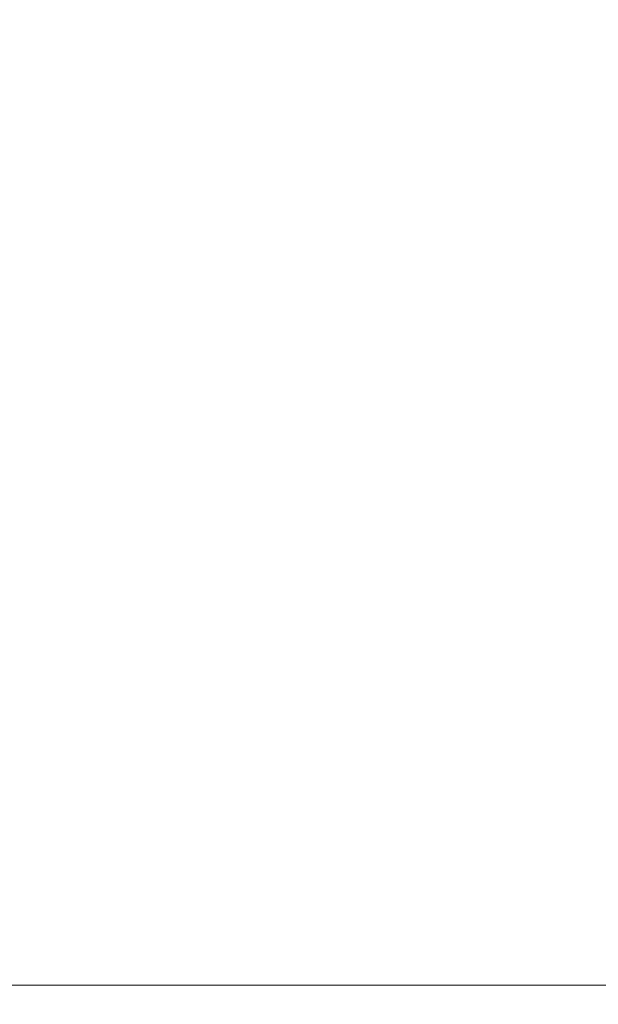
# Model space of a CAD drawing. Header units: millimetres. Extents: x -900 to 900, y -180 to 180.
# Tile 143 of 148: x 696.39 to 703.34, y 3.77 to 15.6. Entities that reach past the tile are written whole.
import ezdxf

# ---------------------------------------------------------------- set-up
doc = ezdxf.new("R2010")
doc.units = ezdxf.units.MM
doc.header["$LTSCALE"] = 25.4
doc.layers.add('None', color=7, linetype='Continuous', lineweight=9)
doc.layers.add('Tafelblad', color=7, linetype='Continuous', lineweight=9)

msp = doc.modelspace()

# ---------------------------------------------------------------- linework, layer by layer
at = {"layer": 'None', "color": 7, "linetype": 'Continuous', "lineweight": 9}
for points, invisible_edges in [([(694.426, 12, 290.681), (697.962, 12, 289.734), (697.724, 11.939, 289.081), (694.305, 11.939, 289.997)], 15), ([(697.962, 12, 250.266), (694.426, 12, 249.319), (694.305, 11.939, 250.003), (697.724, 11.939, 250.919)], 15), ([(694.547, 11.939, 291.365), (698.199, 11.939, 290.386), (697.962, 12, 289.734), (694.426, 12, 290.681)], 15), ([(698.199, 11.939, 249.614), (694.547, 11.939, 248.635), (694.426, 12, 249.319), (697.962, 12, 250.266)], 15), ([(697.962, 12, 289.734), (701.279, 12, 288.187), (700.932, 11.939, 287.585), (697.724, 11.939, 289.081)], 15), ([(701.279, 12, 251.813), (697.962, 12, 250.266), (697.724, 11.939, 250.919), (700.932, 11.939, 252.415)], 15), ([(698.199, 11.939, 290.386), (701.627, 11.939, 288.788), (701.279, 12, 288.187), (697.962, 12, 289.734)], 15), ([(701.627, 11.939, 251.212), (698.199, 11.939, 249.614), (697.962, 12, 250.266), (701.279, 12, 251.813)], 15), ([(701.279, 12, 288.187), (704.278, 12, 286.087), (703.831, 11.939, 285.555), (700.932, 11.939, 287.585)], 15), ([(704.278, 12, 253.913), (701.279, 12, 251.813), (700.932, 11.939, 252.415), (703.831, 11.939, 254.445)], 15), ([(701.627, 11.939, 288.788), (704.724, 11.939, 286.619), (704.278, 12, 286.087), (701.279, 12, 288.187)], 15), ([(704.724, 11.939, 253.381), (701.627, 11.939, 251.212), (701.279, 12, 251.813), (704.278, 12, 253.913)], 15), ([(694.305, 11.939, 289.997), (697.724, 11.939, 289.081), (697.494, 11.759, 288.448), (694.188, 11.759, 289.334)], 15), ([(697.724, 11.939, 250.919), (694.305, 11.939, 250.003), (694.188, 11.759, 250.666), (697.494, 11.759, 251.552)], 15), ([(694.664, 11.759, 292.028), (698.43, 11.759, 291.019), (698.199, 11.939, 290.386), (694.547, 11.939, 291.365)], 15), ([(698.43, 11.759, 248.981), (694.664, 11.759, 247.972), (694.547, 11.939, 248.635), (698.199, 11.939, 249.614)], 15), ([(697.724, 11.939, 289.081), (700.932, 11.939, 287.585), (700.595, 11.759, 287.002), (697.494, 11.759, 288.448)], 15), ([(700.932, 11.939, 252.415), (697.724, 11.939, 250.919), (697.494, 11.759, 251.552), (700.595, 11.759, 252.998)], 15), ([(698.43, 11.759, 291.019), (701.963, 11.759, 289.371), (701.627, 11.939, 288.788), (698.199, 11.939, 290.386)], 15), ([(701.963, 11.759, 250.629), (698.43, 11.759, 248.981), (698.199, 11.939, 249.614), (701.627, 11.939, 251.212)], 15), ([(700.932, 11.939, 287.585), (703.831, 11.939, 285.555), (703.399, 11.759, 285.039), (700.595, 11.759, 287.002)], 15), ([(703.831, 11.939, 254.445), (700.932, 11.939, 252.415), (700.595, 11.759, 252.998), (703.399, 11.759, 254.961)], 15), ([(701.963, 11.759, 289.371), (705.157, 11.759, 287.135), (704.724, 11.939, 286.619), (701.627, 11.939, 288.788)], 15), ([(705.157, 11.759, 252.865), (701.963, 11.759, 250.629), (701.627, 11.939, 251.212), (704.724, 11.939, 253.381)], 15), ([(694.188, 11.759, 289.334), (697.494, 11.759, 288.448), (697.278, 11.464, 287.854), (694.079, 11.464, 288.711)], 15), ([(697.494, 11.759, 251.552), (694.188, 11.759, 250.666), (694.079, 11.464, 251.289), (697.278, 11.464, 252.146)], 15), ([(694.773, 11.464, 292.651), (698.646, 11.464, 291.613), (698.43, 11.759, 291.019), (694.664, 11.759, 292.028)], 15), ([(698.646, 11.464, 248.387), (694.773, 11.464, 247.349), (694.664, 11.759, 247.972), (698.43, 11.759, 248.981)], 15), ([(697.494, 11.759, 288.448), (700.595, 11.759, 287.002), (700.279, 11.464, 286.454), (697.278, 11.464, 287.854)], 15), ([(700.595, 11.759, 252.998), (697.494, 11.759, 251.552), (697.278, 11.464, 252.146), (700.279, 11.464, 253.546)], 15), ([(698.646, 11.464, 291.613), (702.279, 11.464, 289.919), (701.963, 11.759, 289.371), (698.43, 11.759, 291.019)], 15), ([(702.279, 11.464, 250.081), (698.646, 11.464, 248.387), (698.43, 11.759, 248.981), (701.963, 11.759, 250.629)], 15), ([(700.595, 11.759, 287.002), (703.399, 11.759, 285.039), (702.992, 11.464, 284.555), (700.279, 11.464, 286.454)], 15), ([(703.399, 11.759, 254.961), (700.595, 11.759, 252.998), (700.279, 11.464, 253.546), (702.992, 11.464, 255.445)], 15), ([(702.279, 11.464, 289.919), (705.563, 11.464, 287.619), (705.157, 11.759, 287.135), (701.963, 11.759, 289.371)], 15), ([(705.563, 11.464, 252.381), (702.279, 11.464, 250.081), (701.963, 11.759, 250.629), (705.157, 11.759, 252.865)], 15), ([(703.399, 11.759, 285.039), (705.818, 11.759, 282.619), (705.334, 11.464, 282.213), (702.992, 11.464, 284.555)], 15), ([(705.818, 11.759, 257.381), (703.399, 11.759, 254.961), (702.992, 11.464, 255.445), (705.334, 11.464, 257.787)], 15), ([(694.079, 11.464, 288.711), (697.278, 11.464, 287.854), (697.082, 11.064, 287.317), (693.979, 11.064, 288.149)], 15), ([(697.278, 11.464, 252.146), (694.079, 11.464, 251.289), (693.979, 11.064, 251.851), (697.082, 11.064, 252.683)], 15), ([(694.872, 11.064, 293.213), (698.841, 11.064, 292.15), (698.646, 11.464, 291.613), (694.773, 11.464, 292.651)], 15), ([(698.841, 11.064, 247.85), (694.872, 11.064, 246.787), (694.773, 11.464, 247.349), (698.646, 11.464, 248.387)], 15), ([(697.278, 11.464, 287.854), (700.279, 11.464, 286.454), (699.994, 11.064, 285.96), (697.082, 11.064, 287.317)], 15), ([(700.279, 11.464, 253.546), (697.278, 11.464, 252.146), (697.082, 11.064, 252.683), (699.994, 11.064, 254.04)], 15), ([(698.841, 11.064, 292.15), (702.565, 11.064, 290.413), (702.279, 11.464, 289.919), (698.646, 11.464, 291.613)], 15), ([(702.565, 11.064, 249.587), (698.841, 11.064, 247.85), (698.646, 11.464, 248.387), (702.279, 11.464, 250.081)], 15), ([(700.279, 11.464, 286.454), (702.992, 11.464, 284.555), (702.625, 11.064, 284.117), (699.994, 11.064, 285.96)], 15), ([(702.992, 11.464, 255.445), (700.279, 11.464, 253.546), (699.994, 11.064, 254.04), (702.625, 11.064, 255.883)], 15), ([(702.565, 11.064, 290.413), (705.931, 11.064, 288.057), (705.563, 11.464, 287.619), (702.279, 11.464, 289.919)], 15), ([(705.931, 11.064, 251.943), (702.565, 11.064, 249.587), (702.279, 11.464, 250.081), (705.563, 11.464, 252.381)], 15), ([(702.992, 11.464, 284.555), (705.334, 11.464, 282.213), (704.897, 11.064, 281.846), (702.625, 11.064, 284.117)], 15), ([(705.334, 11.464, 257.787), (702.992, 11.464, 255.445), (702.625, 11.064, 255.883), (704.897, 11.064, 258.154)], 15), ([(693.979, 11.064, 288.149), (697.082, 11.064, 287.317), (696.914, 10.571, 286.854), (693.894, 10.571, 287.663)], 15), ([(697.082, 11.064, 252.683), (693.979, 11.064, 251.851), (693.894, 10.571, 252.337), (696.914, 10.571, 253.146)], 15), ([(694.958, 10.571, 293.699), (699.01, 10.571, 292.613), (698.841, 11.064, 292.15), (694.872, 11.064, 293.213)], 15), ([(699.01, 10.571, 247.387), (694.958, 10.571, 246.301), (694.872, 11.064, 246.787), (698.841, 11.064, 247.85)], 15), ([(697.082, 11.064, 287.317), (699.994, 11.064, 285.96), (699.747, 10.571, 285.533), (696.914, 10.571, 286.854)], 15), ([(699.994, 11.064, 254.04), (697.082, 11.064, 252.683), (696.914, 10.571, 253.146), (699.747, 10.571, 254.467)], 15), ([(699.01, 10.571, 292.613), (702.811, 10.571, 290.84), (702.565, 11.064, 290.413), (698.841, 11.064, 292.15)], 15), ([(702.811, 10.571, 249.16), (699.01, 10.571, 247.387), (698.841, 11.064, 247.85), (702.565, 11.064, 249.587)], 15), ([(699.994, 11.064, 285.96), (702.625, 11.064, 284.117), (702.308, 10.571, 283.74), (699.747, 10.571, 285.533)], 15), ([(702.625, 11.064, 255.883), (699.994, 11.064, 254.04), (699.747, 10.571, 254.467), (702.308, 10.571, 256.26)], 15), ([(702.625, 11.064, 284.117), (704.897, 11.064, 281.846), (704.519, 10.571, 281.529), (702.308, 10.571, 283.74)], 15), ([(704.897, 11.064, 258.154), (702.625, 11.064, 255.883), (702.308, 10.571, 256.26), (704.519, 10.571, 258.471)], 15), ([(702.811, 10.571, 290.84), (706.248, 10.571, 288.434), (705.931, 11.064, 288.057), (702.565, 11.064, 290.413)], 15), ([(706.248, 10.571, 251.566), (702.811, 10.571, 249.16), (702.565, 11.064, 249.587), (705.931, 11.064, 251.943)], 15), ([(693.894, 10.571, 287.663), (696.914, 10.571, 286.854), (696.777, 10, 286.478), (693.824, 10, 287.269)], 15), ([(696.914, 10.571, 253.146), (693.894, 10.571, 252.337), (693.824, 10, 252.731), (696.777, 10, 253.522)], 15), ([(695.028, 10, 294.092), (699.147, 10, 292.989), (699.01, 10.571, 292.613), (694.958, 10.571, 293.699)], 15), ([(699.147, 10, 247.011), (695.028, 10, 245.908), (694.958, 10.571, 246.301), (699.01, 10.571, 247.387)], 15), ([(696.914, 10.571, 286.854), (699.747, 10.571, 285.533), (699.547, 10, 285.187), (696.777, 10, 286.478)], 15), ([(699.747, 10.571, 254.467), (696.914, 10.571, 253.146), (696.777, 10, 253.522), (699.547, 10, 254.813)], 15), ([(699.147, 10, 292.989), (703.011, 10, 291.187), (702.811, 10.571, 290.84), (699.01, 10.571, 292.613)], 15), ([(703.011, 10, 248.813), (699.147, 10, 247.011), (699.01, 10.571, 247.387), (702.811, 10.571, 249.16)], 15), ([(699.747, 10.571, 285.533), (702.308, 10.571, 283.74), (702.051, 10, 283.433), (699.547, 10, 285.187)], 15), ([(702.308, 10.571, 256.26), (699.747, 10.571, 254.467), (699.547, 10, 254.813), (702.051, 10, 256.567)], 15), ([(702.308, 10.571, 283.74), (704.519, 10.571, 281.529), (704.213, 10, 281.272), (702.051, 10, 283.433)], 15), ([(704.519, 10.571, 258.471), (702.308, 10.571, 256.26), (702.051, 10, 256.567), (704.213, 10, 258.728)], 15), ([(703.011, 10, 291.187), (706.505, 10, 288.741), (706.248, 10.571, 288.434), (702.811, 10.571, 290.84)], 15), ([(706.505, 10, 251.259), (703.011, 10, 248.813), (702.811, 10.571, 249.16), (706.248, 10.571, 251.566)], 15), ([(693.824, 10, 287.269), (696.777, 10, 286.478), (696.676, 9.368, 286.201), (693.773, 9.368, 286.979)], 15), ([(696.777, 10, 253.522), (693.824, 10, 252.731), (693.773, 9.368, 253.021), (696.676, 9.368, 253.799)], 15), ([(695.079, 9.368, 294.383), (699.247, 9.368, 293.266), (699.147, 10, 292.989), (695.028, 10, 294.092)], 15), ([(699.247, 9.368, 246.734), (695.079, 9.368, 245.617), (695.028, 10, 245.908), (699.147, 10, 247.011)], 15), ([(696.777, 10, 286.478), (699.547, 10, 285.187), (699.4, 9.368, 284.931), (696.676, 9.368, 286.201)], 15), ([(699.547, 10, 254.813), (696.777, 10, 253.522), (696.676, 9.368, 253.799), (699.4, 9.368, 255.069)], 15), ([(699.247, 9.368, 293.266), (703.159, 9.368, 291.442), (703.011, 10, 291.187), (699.147, 10, 292.989)], 15), ([(703.159, 9.368, 248.558), (699.247, 9.368, 246.734), (699.147, 10, 247.011), (703.011, 10, 248.813)], 15), ([(699.547, 10, 285.187), (702.051, 10, 283.433), (701.862, 9.368, 283.208), (699.4, 9.368, 284.931)], 15), ([(702.051, 10, 256.567), (699.547, 10, 254.813), (699.4, 9.368, 255.069), (701.862, 9.368, 256.792)], 15), ([(702.051, 10, 283.433), (704.213, 10, 281.272), (703.987, 9.368, 281.082), (701.862, 9.368, 283.208)], 15), ([(704.213, 10, 258.728), (702.051, 10, 256.567), (701.862, 9.368, 256.792), (703.987, 9.368, 258.918)], 15), ([(703.159, 9.368, 291.442), (706.694, 9.368, 288.966), (706.505, 10, 288.741), (703.011, 10, 291.187)], 15), ([(706.694, 9.368, 251.034), (703.159, 9.368, 248.558), (703.011, 10, 248.813), (706.505, 10, 251.259)], 15), ([(693.773, 9.368, 286.979), (696.676, 9.368, 286.201), (696.614, 8.695, 286.032), (693.742, 8.695, 286.802)], 15), ([(696.676, 9.368, 253.799), (693.773, 9.368, 253.021), (693.742, 8.695, 253.198), (696.614, 8.695, 253.968)], 15), ([(695.11, 8.695, 294.56), (699.309, 8.695, 293.435), (699.247, 9.368, 293.266), (695.079, 9.368, 294.383)], 15), ([(699.309, 8.695, 246.565), (695.11, 8.695, 245.44), (695.079, 9.368, 245.617), (699.247, 9.368, 246.734)], 15), ([(696.676, 9.368, 286.201), (699.4, 9.368, 284.931), (699.31, 8.695, 284.775), (696.614, 8.695, 286.032)], 15), ([(699.4, 9.368, 255.069), (696.676, 9.368, 253.799), (696.614, 8.695, 253.968), (699.31, 8.695, 255.225)], 15), ([(699.309, 8.695, 293.435), (703.249, 8.695, 291.598), (703.159, 9.368, 291.442), (699.247, 9.368, 293.266)], 15), ([(703.249, 8.695, 248.402), (699.309, 8.695, 246.565), (699.247, 9.368, 246.734), (703.159, 9.368, 248.558)], 15), ([(699.4, 9.368, 284.931), (701.862, 9.368, 283.208), (701.746, 8.695, 283.069), (699.31, 8.695, 284.775)], 15), ([(701.862, 9.368, 256.792), (699.4, 9.368, 255.069), (699.31, 8.695, 255.225), (701.746, 8.695, 256.931)], 15), ([(701.862, 9.368, 283.208), (703.987, 9.368, 281.082), (703.849, 8.695, 280.966), (701.746, 8.695, 283.069)], 15), ([(703.987, 9.368, 258.918), (701.862, 9.368, 256.792), (701.746, 8.695, 256.931), (703.849, 8.695, 259.034)], 15), ([(703.249, 8.695, 291.598), (706.81, 8.695, 289.105), (706.694, 9.368, 288.966), (703.159, 9.368, 291.442)], 15), ([(706.81, 8.695, 250.895), (703.249, 8.695, 248.402), (703.159, 9.368, 248.558), (706.694, 9.368, 251.034)], 15), ([(693.742, 8.695, 286.802), (696.614, 8.695, 286.032), (696.594, 8, 285.975), (693.731, 8, 286.742)], 15), ([(696.614, 8.695, 253.968), (693.742, 8.695, 253.198), (693.731, 8, 253.258), (696.594, 8, 254.025)], 15), ([(695.121, 8, 294.62), (699.33, 8, 293.492), (699.309, 8.695, 293.435), (695.11, 8.695, 294.56)], 15), ([(699.33, 8, 246.508), (695.121, 8, 245.38), (695.11, 8.695, 245.44), (699.309, 8.695, 246.565)], 15), ([(696.614, 8.695, 286.032), (699.31, 8.695, 284.775), (699.279, 8, 284.722), (696.594, 8, 285.975)], 15), ([(699.31, 8.695, 255.225), (696.614, 8.695, 253.968), (696.594, 8, 254.025), (699.279, 8, 255.278)], 15), ([(699.31, 8.695, 284.775), (701.746, 8.695, 283.069), (701.707, 8, 283.023), (699.279, 8, 284.722)], 15), ([(701.746, 8.695, 256.931), (699.31, 8.695, 255.225), (699.279, 8, 255.278), (701.707, 8, 256.977)], 15), ([(699.33, 8, 293.492), (703.279, 8, 291.651), (703.249, 8.695, 291.598), (699.309, 8.695, 293.435)], 15), ([(703.279, 8, 248.349), (699.33, 8, 246.508), (699.309, 8.695, 246.565), (703.249, 8.695, 248.402)], 15), ([(701.746, 8.695, 283.069), (703.849, 8.695, 280.966), (703.802, 8, 280.927), (701.707, 8, 283.023)], 15), ([(703.849, 8.695, 259.034), (701.746, 8.695, 256.931), (701.707, 8, 256.977), (703.802, 8, 259.073)], 15), ([(703.279, 8, 291.651), (706.849, 8, 289.151), (706.81, 8.695, 289.105), (703.249, 8.695, 291.598)], 15), ([(706.849, 8, 250.849), (703.279, 8, 248.349), (703.249, 8.695, 248.402), (706.81, 8.695, 250.895)], 15), ([(693.731, 8, 286.742), (696.594, 8, 285.975), (696.614, 7.305, 286.032), (693.742, 7.305, 286.802)], 15), ([(696.594, 8, 254.025), (693.731, 8, 253.258), (693.742, 7.305, 253.198), (696.614, 7.305, 253.968)], 15), ([(695.11, 7.305, 294.56), (699.309, 7.305, 293.435), (699.33, 8, 293.492), (695.121, 8, 294.62)], 15), ([(699.309, 7.305, 246.565), (695.11, 7.305, 245.44), (695.121, 8, 245.38), (699.33, 8, 246.508)], 15), ([(696.594, 8, 285.975), (699.279, 8, 284.722), (699.31, 7.305, 284.775), (696.614, 7.305, 286.032)], 15), ([(699.279, 8, 255.278), (696.594, 8, 254.025), (696.614, 7.305, 253.968), (699.31, 7.305, 255.225)], 15), ([(699.279, 8, 284.722), (701.707, 8, 283.023), (701.746, 7.305, 283.069), (699.31, 7.305, 284.775)], 15), ([(701.707, 8, 256.977), (699.279, 8, 255.278), (699.31, 7.305, 255.225), (701.746, 7.305, 256.931)], 15), ([(699.309, 7.305, 293.435), (703.249, 7.305, 291.598), (703.279, 8, 291.651), (699.33, 8, 293.492)], 15), ([(703.249, 7.305, 248.402), (699.309, 7.305, 246.565), (699.33, 8, 246.508), (703.279, 8, 248.349)], 15), ([(701.707, 8, 283.023), (703.802, 8, 280.927), (703.849, 7.305, 280.966), (701.746, 7.305, 283.069)], 15), ([(703.802, 8, 259.073), (701.707, 8, 256.977), (701.746, 7.305, 256.931), (703.849, 7.305, 259.034)], 15), ([(703.249, 7.305, 291.598), (706.81, 7.305, 289.105), (706.849, 8, 289.151), (703.279, 8, 291.651)], 15), ([(706.81, 7.305, 250.895), (703.249, 7.305, 248.402), (703.279, 8, 248.349), (706.849, 8, 250.849)], 15), ([(693.742, 7.305, 286.802), (696.614, 7.305, 286.032), (696.676, 6.632, 286.201), (693.773, 6.632, 286.979)], 15), ([(696.614, 7.305, 253.968), (693.742, 7.305, 253.198), (693.773, 6.632, 253.021), (696.676, 6.632, 253.799)], 15), ([(695.079, 6.632, 294.383), (699.247, 6.632, 293.266), (699.309, 7.305, 293.435), (695.11, 7.305, 294.56)], 15), ([(699.247, 6.632, 246.734), (695.079, 6.632, 245.617), (695.11, 7.305, 245.44), (699.309, 7.305, 246.565)], 15), ([(696.614, 7.305, 286.032), (699.31, 7.305, 284.775), (699.4, 6.632, 284.931), (696.676, 6.632, 286.201)], 15), ([(699.31, 7.305, 255.225), (696.614, 7.305, 253.968), (696.676, 6.632, 253.799), (699.4, 6.632, 255.069)], 15), ([(699.247, 6.632, 293.266), (703.159, 6.632, 291.442), (703.249, 7.305, 291.598), (699.309, 7.305, 293.435)], 15), ([(703.159, 6.632, 248.558), (699.247, 6.632, 246.734), (699.309, 7.305, 246.565), (703.249, 7.305, 248.402)], 15), ([(699.31, 7.305, 284.775), (701.746, 7.305, 283.069), (701.862, 6.632, 283.208), (699.4, 6.632, 284.931)], 15), ([(701.746, 7.305, 256.931), (699.31, 7.305, 255.225), (699.4, 6.632, 255.069), (701.862, 6.632, 256.792)], 15), ([(701.746, 7.305, 283.069), (703.849, 7.305, 280.966), (703.987, 6.632, 281.082), (701.862, 6.632, 283.208)], 15), ([(703.849, 7.305, 259.034), (701.746, 7.305, 256.931), (701.862, 6.632, 256.792), (703.987, 6.632, 258.918)], 15), ([(703.159, 6.632, 291.442), (706.694, 6.632, 288.966), (706.81, 7.305, 289.105), (703.249, 7.305, 291.598)], 15), ([(706.694, 6.632, 251.034), (703.159, 6.632, 248.558), (703.249, 7.305, 248.402), (706.81, 7.305, 250.895)], 15), ([(693.773, 6.632, 286.979), (696.676, 6.632, 286.201), (696.777, 6, 286.478), (693.824, 6, 287.269)], 15), ([(696.676, 6.632, 253.799), (693.773, 6.632, 253.021), (693.824, 6, 252.731), (696.777, 6, 253.522)], 15), ([(695.028, 6, 294.092), (699.147, 6, 292.989), (699.247, 6.632, 293.266), (695.079, 6.632, 294.383)], 15), ([(699.147, 6, 247.011), (695.028, 6, 245.908), (695.079, 6.632, 245.617), (699.247, 6.632, 246.734)], 15), ([(696.676, 6.632, 286.201), (699.4, 6.632, 284.931), (699.547, 6, 285.187), (696.777, 6, 286.478)], 15), ([(699.4, 6.632, 255.069), (696.676, 6.632, 253.799), (696.777, 6, 253.522), (699.547, 6, 254.813)], 15), ([(699.147, 6, 292.989), (703.011, 6, 291.187), (703.159, 6.632, 291.442), (699.247, 6.632, 293.266)], 15), ([(703.011, 6, 248.813), (699.147, 6, 247.011), (699.247, 6.632, 246.734), (703.159, 6.632, 248.558)], 15), ([(699.4, 6.632, 284.931), (701.862, 6.632, 283.208), (702.051, 6, 283.433), (699.547, 6, 285.187)], 15), ([(701.862, 6.632, 256.792), (699.4, 6.632, 255.069), (699.547, 6, 254.813), (702.051, 6, 256.567)], 15), ([(701.862, 6.632, 283.208), (703.987, 6.632, 281.082), (704.213, 6, 281.272), (702.051, 6, 283.433)], 15), ([(703.987, 6.632, 258.918), (701.862, 6.632, 256.792), (702.051, 6, 256.567), (704.213, 6, 258.728)], 15), ([(703.011, 6, 291.187), (706.505, 6, 288.741), (706.694, 6.632, 288.966), (703.159, 6.632, 291.442)], 15), ([(706.505, 6, 251.259), (703.011, 6, 248.813), (703.159, 6.632, 248.558), (706.694, 6.632, 251.034)], 15), ([(693.824, 6, 287.269), (696.777, 6, 286.478), (696.914, 5.429, 286.854), (693.894, 5.429, 287.663)], 15), ([(696.777, 6, 253.522), (693.824, 6, 252.731), (693.894, 5.429, 252.337), (696.914, 5.429, 253.146)], 15), ([(694.958, 5.429, 293.699), (699.01, 5.429, 292.613), (699.147, 6, 292.989), (695.028, 6, 294.092)], 15), ([(699.01, 5.429, 247.387), (694.958, 5.429, 246.301), (695.028, 6, 245.908), (699.147, 6, 247.011)], 15), ([(696.777, 6, 286.478), (699.547, 6, 285.187), (699.747, 5.429, 285.533), (696.914, 5.429, 286.854)], 15), ([(699.547, 6, 254.813), (696.777, 6, 253.522), (696.914, 5.429, 253.146), (699.747, 5.429, 254.467)], 15), ([(699.01, 5.429, 292.613), (702.811, 5.429, 290.84), (703.011, 6, 291.187), (699.147, 6, 292.989)], 15), ([(702.811, 5.429, 249.16), (699.01, 5.429, 247.387), (699.147, 6, 247.011), (703.011, 6, 248.813)], 15), ([(699.547, 6, 285.187), (702.051, 6, 283.433), (702.308, 5.429, 283.74), (699.747, 5.429, 285.533)], 15), ([(702.051, 6, 256.567), (699.547, 6, 254.813), (699.747, 5.429, 254.467), (702.308, 5.429, 256.26)], 15), ([(702.051, 6, 283.433), (704.213, 6, 281.272), (704.519, 5.429, 281.529), (702.308, 5.429, 283.74)], 15), ([(704.213, 6, 258.728), (702.051, 6, 256.567), (702.308, 5.429, 256.26), (704.519, 5.429, 258.471)], 15), ([(702.811, 5.429, 290.84), (706.248, 5.429, 288.434), (706.505, 6, 288.741), (703.011, 6, 291.187)], 15), ([(706.248, 5.429, 251.566), (702.811, 5.429, 249.16), (703.011, 6, 248.813), (706.505, 6, 251.259)], 15), ([(693.894, 5.429, 287.663), (696.914, 5.429, 286.854), (697.082, 4.936, 287.317), (693.979, 4.936, 288.149)], 15), ([(696.914, 5.429, 253.146), (693.894, 5.429, 252.337), (693.979, 4.936, 251.851), (697.082, 4.936, 252.683)], 15), ([(694.872, 4.936, 293.213), (698.841, 4.936, 292.15), (699.01, 5.429, 292.613), (694.958, 5.429, 293.699)], 15), ([(698.841, 4.936, 247.85), (694.872, 4.936, 246.787), (694.958, 5.429, 246.301), (699.01, 5.429, 247.387)], 15), ([(696.914, 5.429, 286.854), (699.747, 5.429, 285.533), (699.994, 4.936, 285.96), (697.082, 4.936, 287.317)], 15), ([(699.747, 5.429, 254.467), (696.914, 5.429, 253.146), (697.082, 4.936, 252.683), (699.994, 4.936, 254.04)], 15), ([(698.841, 4.936, 292.15), (702.565, 4.936, 290.413), (702.811, 5.429, 290.84), (699.01, 5.429, 292.613)], 15), ([(702.565, 4.936, 249.587), (698.841, 4.936, 247.85), (699.01, 5.429, 247.387), (702.811, 5.429, 249.16)], 15), ([(699.747, 5.429, 285.533), (702.308, 5.429, 283.74), (702.625, 4.936, 284.117), (699.994, 4.936, 285.96)], 15), ([(702.308, 5.429, 256.26), (699.747, 5.429, 254.467), (699.994, 4.936, 254.04), (702.625, 4.936, 255.883)], 15), ([(702.308, 5.429, 283.74), (704.519, 5.429, 281.529), (704.897, 4.936, 281.846), (702.625, 4.936, 284.117)], 15), ([(704.519, 5.429, 258.471), (702.308, 5.429, 256.26), (702.625, 4.936, 255.883), (704.897, 4.936, 258.154)], 15), ([(702.565, 4.936, 290.413), (705.931, 4.936, 288.057), (706.248, 5.429, 288.434), (702.811, 5.429, 290.84)], 15), ([(705.931, 4.936, 251.943), (702.565, 4.936, 249.587), (702.811, 5.429, 249.16), (706.248, 5.429, 251.566)], 15), ([(693.979, 4.936, 288.149), (697.082, 4.936, 287.317), (697.278, 4.536, 287.854), (694.079, 4.536, 288.711)], 15), ([(697.082, 4.936, 252.683), (693.979, 4.936, 251.851), (694.079, 4.536, 251.289), (697.278, 4.536, 252.146)], 15), ([(694.773, 4.536, 292.651), (698.646, 4.536, 291.613), (698.841, 4.936, 292.15), (694.872, 4.936, 293.213)], 15), ([(698.646, 4.536, 248.387), (694.773, 4.536, 247.349), (694.872, 4.936, 246.787), (698.841, 4.936, 247.85)], 15), ([(697.082, 4.936, 287.317), (699.994, 4.936, 285.96), (700.279, 4.536, 286.454), (697.278, 4.536, 287.854)], 15), ([(699.994, 4.936, 254.04), (697.082, 4.936, 252.683), (697.278, 4.536, 252.146), (700.279, 4.536, 253.546)], 15), ([(698.646, 4.536, 291.613), (702.279, 4.536, 289.919), (702.565, 4.936, 290.413), (698.841, 4.936, 292.15)], 15), ([(702.279, 4.536, 250.081), (698.646, 4.536, 248.387), (698.841, 4.936, 247.85), (702.565, 4.936, 249.587)], 15), ([(699.994, 4.936, 285.96), (702.625, 4.936, 284.117), (702.992, 4.536, 284.555), (700.279, 4.536, 286.454)], 15), ([(702.625, 4.936, 255.883), (699.994, 4.936, 254.04), (700.279, 4.536, 253.546), (702.992, 4.536, 255.445)], 15), ([(702.279, 4.536, 289.919), (705.563, 4.536, 287.619), (705.931, 4.936, 288.057), (702.565, 4.936, 290.413)], 15), ([(705.563, 4.536, 252.381), (702.279, 4.536, 250.081), (702.565, 4.936, 249.587), (705.931, 4.936, 251.943)], 15), ([(702.625, 4.936, 284.117), (704.897, 4.936, 281.846), (705.334, 4.536, 282.213), (702.992, 4.536, 284.555)], 15), ([(704.897, 4.936, 258.154), (702.625, 4.936, 255.883), (702.992, 4.536, 255.445), (705.334, 4.536, 257.787)], 15), ([(694.079, 4.536, 288.711), (697.278, 4.536, 287.854), (697.494, 4.241, 288.448), (694.188, 4.241, 289.334)], 15), ([(697.278, 4.536, 252.146), (694.079, 4.536, 251.289), (694.188, 4.241, 250.666), (697.494, 4.241, 251.552)], 15), ([(694.664, 4.241, 292.028), (698.43, 4.241, 291.019), (698.646, 4.536, 291.613), (694.773, 4.536, 292.651)], 15), ([(698.43, 4.241, 248.981), (694.664, 4.241, 247.972), (694.773, 4.536, 247.349), (698.646, 4.536, 248.387)], 15), ([(697.278, 4.536, 287.854), (700.279, 4.536, 286.454), (700.595, 4.241, 287.002), (697.494, 4.241, 288.448)], 15), ([(700.279, 4.536, 253.546), (697.278, 4.536, 252.146), (697.494, 4.241, 251.552), (700.595, 4.241, 252.998)], 15), ([(698.43, 4.241, 291.019), (701.963, 4.241, 289.371), (702.279, 4.536, 289.919), (698.646, 4.536, 291.613)], 15), ([(701.963, 4.241, 250.629), (698.43, 4.241, 248.981), (698.646, 4.536, 248.387), (702.279, 4.536, 250.081)], 15), ([(700.279, 4.536, 286.454), (702.992, 4.536, 284.555), (703.399, 4.241, 285.039), (700.595, 4.241, 287.002)], 15), ([(702.992, 4.536, 255.445), (700.279, 4.536, 253.546), (700.595, 4.241, 252.998), (703.399, 4.241, 254.961)], 15), ([(701.963, 4.241, 289.371), (705.157, 4.241, 287.135), (705.563, 4.536, 287.619), (702.279, 4.536, 289.919)], 15), ([(705.157, 4.241, 252.865), (701.963, 4.241, 250.629), (702.279, 4.536, 250.081), (705.563, 4.536, 252.381)], 15), ([(702.992, 4.536, 284.555), (705.334, 4.536, 282.213), (705.818, 4.241, 282.619), (703.399, 4.241, 285.039)], 15), ([(705.334, 4.536, 257.787), (702.992, 4.536, 255.445), (703.399, 4.241, 254.961), (705.818, 4.241, 257.381)], 15), ([(694.188, 4.241, 289.334), (697.494, 4.241, 288.448), (697.724, 4.061, 289.081), (694.305, 4.061, 289.997)], 15), ([(697.494, 4.241, 251.552), (694.188, 4.241, 250.666), (694.305, 4.061, 250.003), (697.724, 4.061, 250.919)], 15), ([(694.547, 4.061, 291.365), (698.199, 4.061, 290.386), (698.43, 4.241, 291.019), (694.664, 4.241, 292.028)], 15), ([(698.199, 4.061, 249.614), (694.547, 4.061, 248.635), (694.664, 4.241, 247.972), (698.43, 4.241, 248.981)], 15), ([(697.494, 4.241, 288.448), (700.595, 4.241, 287.002), (700.932, 4.061, 287.585), (697.724, 4.061, 289.081)], 15), ([(700.595, 4.241, 252.998), (697.494, 4.241, 251.552), (697.724, 4.061, 250.919), (700.932, 4.061, 252.415)], 15), ([(698.199, 4.061, 290.386), (701.627, 4.061, 288.788), (701.963, 4.241, 289.371), (698.43, 4.241, 291.019)], 15), ([(701.627, 4.061, 251.212), (698.199, 4.061, 249.614), (698.43, 4.241, 248.981), (701.963, 4.241, 250.629)], 15), ([(700.595, 4.241, 287.002), (703.399, 4.241, 285.039), (703.831, 4.061, 285.555), (700.932, 4.061, 287.585)], 15), ([(703.399, 4.241, 254.961), (700.595, 4.241, 252.998), (700.932, 4.061, 252.415), (703.831, 4.061, 254.445)], 15), ([(701.627, 4.061, 288.788), (704.724, 4.061, 286.619), (705.157, 4.241, 287.135), (701.963, 4.241, 289.371)], 15), ([(704.724, 4.061, 253.381), (701.627, 4.061, 251.212), (701.963, 4.241, 250.629), (705.157, 4.241, 252.865)], 15), ([(694.305, 4.061, 289.997), (697.724, 4.061, 289.081), (697.962, 4, 289.734), (694.426, 4, 290.681)], 11), ([(697.724, 4.061, 250.919), (694.305, 4.061, 250.003), (694.426, 4, 249.319), (697.962, 4, 250.266)], 11), ([(694.426, 4, 290.681), (697.962, 4, 289.734), (698.199, 4.061, 290.386), (694.547, 4.061, 291.365)], 14), ([(697.962, 4, 250.266), (694.426, 4, 249.319), (694.547, 4.061, 248.635), (698.199, 4.061, 249.614)], 14), ([(697.724, 4.061, 289.081), (700.932, 4.061, 287.585), (701.279, 4, 288.187), (697.962, 4, 289.734)], 11), ([(700.932, 4.061, 252.415), (697.724, 4.061, 250.919), (697.962, 4, 250.266), (701.279, 4, 251.813)], 11), ([(697.962, 4, 289.734), (701.279, 4, 288.187), (701.627, 4.061, 288.788), (698.199, 4.061, 290.386)], 14), ([(701.279, 4, 251.813), (697.962, 4, 250.266), (698.199, 4.061, 249.614), (701.627, 4.061, 251.212)], 14), ([(700.932, 4.061, 287.585), (703.831, 4.061, 285.555), (704.278, 4, 286.087), (701.279, 4, 288.187)], 11), ([(703.831, 4.061, 254.445), (700.932, 4.061, 252.415), (701.279, 4, 251.813), (704.278, 4, 253.913)], 11), ([(701.279, 4, 288.187), (704.278, 4, 286.087), (704.724, 4.061, 286.619), (701.627, 4.061, 288.788)], 14), ([(704.278, 4, 253.913), (701.279, 4, 251.813), (701.627, 4.061, 251.212), (704.724, 4.061, 253.381)], 14), ([(694.305, 3.939, 289.997), (697.724, 3.939, 289.081), (697.494, 3.759, 288.448), (694.188, 3.759, 289.334)], 15), ([(697.724, 3.939, 250.919), (694.305, 3.939, 250.003), (694.188, 3.759, 250.666), (697.494, 3.759, 251.552)], 15), ([(694.426, 4, 290.681), (697.962, 4, 289.734), (697.724, 3.939, 289.081), (694.305, 3.939, 289.997)], 14), ([(697.962, 4, 250.266), (694.426, 4, 249.319), (694.305, 3.939, 250.003), (697.724, 3.939, 250.919)], 14), ([(694.54, 3.945, 291.329), (698.187, 3.945, 290.352), (697.962, 4, 289.734), (694.426, 4, 290.681)], 11), ([(698.187, 3.945, 249.648), (694.54, 3.945, 248.671), (694.426, 4, 249.319), (697.962, 4, 250.266)], 11), ([(694.651, 3.783, 291.96), (698.406, 3.783, 290.954), (698.187, 3.945, 290.352), (694.54, 3.945, 291.329)], 15), ([(698.406, 3.783, 249.046), (694.651, 3.783, 248.04), (694.54, 3.945, 248.671), (698.187, 3.945, 249.648)], 15), ([(697.724, 3.939, 289.081), (700.932, 3.939, 287.585), (700.595, 3.759, 287.002), (697.494, 3.759, 288.448)], 15), ([(700.932, 3.939, 252.415), (697.724, 3.939, 250.919), (697.494, 3.759, 251.552), (700.595, 3.759, 252.998)], 15), ([(697.962, 4, 289.734), (701.279, 4, 288.187), (700.932, 3.939, 287.585), (697.724, 3.939, 289.081)], 14), ([(701.279, 4, 251.813), (697.962, 4, 250.266), (697.724, 3.939, 250.919), (700.932, 3.939, 252.415)], 14), ([(698.187, 3.945, 290.352), (701.609, 3.945, 288.757), (701.279, 4, 288.187), (697.962, 4, 289.734)], 11), ([(701.609, 3.945, 251.243), (698.187, 3.945, 249.648), (697.962, 4, 250.266), (701.279, 4, 251.813)], 11), ([(698.406, 3.783, 290.954), (701.929, 3.783, 289.311), (701.609, 3.945, 288.757), (698.187, 3.945, 290.352)], 15), ([(701.929, 3.783, 250.689), (698.406, 3.783, 249.046), (698.187, 3.945, 249.648), (701.609, 3.945, 251.243)], 15), ([(700.932, 3.939, 287.585), (703.831, 3.939, 285.555), (703.399, 3.759, 285.039), (700.595, 3.759, 287.002)], 15), ([(703.831, 3.939, 254.445), (700.932, 3.939, 252.415), (700.595, 3.759, 252.998), (703.399, 3.759, 254.961)], 15), ([(701.279, 4, 288.187), (704.278, 4, 286.087), (703.831, 3.939, 285.555), (700.932, 3.939, 287.585)], 14), ([(704.278, 4, 253.913), (701.279, 4, 251.813), (700.932, 3.939, 252.415), (703.831, 3.939, 254.445)], 14), ([(701.609, 3.945, 288.757), (704.701, 3.945, 286.591), (704.278, 4, 286.087), (701.279, 4, 288.187)], 11), ([(704.701, 3.945, 253.409), (701.609, 3.945, 251.243), (701.279, 4, 251.813), (704.278, 4, 253.913)], 11), ([(701.929, 3.783, 289.311), (705.113, 3.783, 287.082), (704.701, 3.945, 286.591), (701.609, 3.945, 288.757)], 15), ([(705.113, 3.783, 252.918), (701.929, 3.783, 250.689), (701.609, 3.945, 251.243), (704.701, 3.945, 253.409)], 15), ([(694.757, 3.518, 292.556), (698.613, 3.518, 291.523), (698.406, 3.783, 290.954), (694.651, 3.783, 291.96)], 15), ([(698.613, 3.518, 248.477), (694.757, 3.518, 247.444), (694.651, 3.783, 248.04), (698.406, 3.783, 249.046)], 15), ([(698.613, 3.518, 291.523), (702.231, 3.518, 289.835), (701.929, 3.783, 289.311), (698.406, 3.783, 290.954)], 15), ([(702.231, 3.518, 250.165), (698.613, 3.518, 248.477), (698.406, 3.783, 249.046), (701.929, 3.783, 250.689)], 15), ([(702.231, 3.518, 289.835), (705.502, 3.518, 287.545), (705.113, 3.783, 287.082), (701.929, 3.783, 289.311)], 15), ([(705.502, 3.518, 252.455), (702.231, 3.518, 250.165), (701.929, 3.783, 250.689), (705.113, 3.783, 252.918)], 15)]:
    msp.add_3dface(points, dxfattribs=dict(at, invisible_edges=invisible_edges))
at = {"layer": 'Tafelblad', "color": 7, "linetype": 'Continuous', "lineweight": 9}
for points in [[(-899.998, 180, 460), (900.002, 180, 460), (900.002, -180, 460), (-899.998, -180, 460)], [(-899.998, 180, 420), (900.002, 180, 420), (900.002, -180, 420), (-899.998, -180, 420)]]:
    msp.add_3dface(points, dxfattribs=at)

doc.saveas('drawing.dxf')
